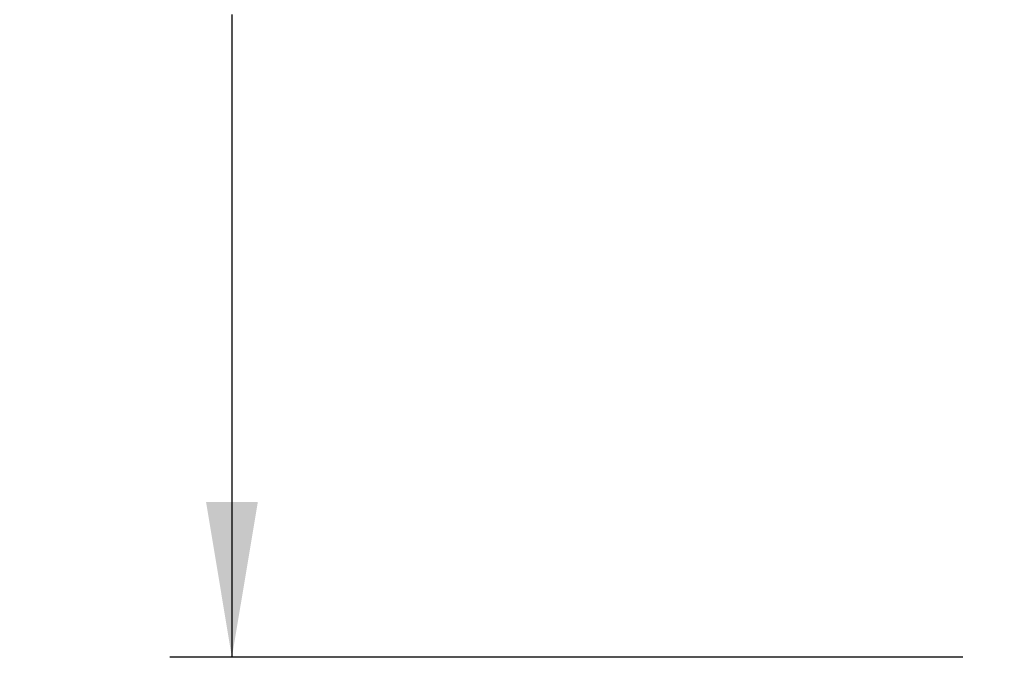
# Model space of a CAD drawing. Header units: inches. Extents: x 1 to 359, y -2 to 239.
# Tile 56 of 82: x 73.56 to 85.43, y 207.76 to 215.45. Entities that reach past the tile are written whole.
import ezdxf
from ezdxf.enums import TextEntityAlignment as Align

# ---------------------------------------------------------------- set-up
doc = ezdxf.new("R2010")
doc.units = ezdxf.units.IN
doc.header["$MEASUREMENT"] = 0
doc.layers.add('Default', color=7, linetype='Continuous')
doc.styles.add('SEACAD_Times_New_Roman', font='times.ttf')
doc.dimstyles.new('HAMMOND_(STH_-_300x200)', dxfattribs={"dimtxt": 1.5, "dimasz": 1.875, "dimexe": 0.75, "dimexo": 0.75, "dimgap": 0.375, "dimtad": 0, "dimtih": 1, "dimtoh": 1, "dimzin": 0, "dimdsep": 46, "dimtxsty": 'SEACAD_Times_New_Roman', "dimblk1": '_SE_FILLED', "dimblk2": '_SE_FILLED', "dimsah": 1, "dimcen": 0.75, "dimadec": 0, "dimazin": 0, "dimtfac": 0.8, "dimtofl": 0, "dimtmove": 0, "dimatfit": 3, "dimfxl": 1, "dimtolj": 1, "dimtzin": 0, "dimarcsym": 0})

# ---------------------------------------------------------------- blocks, each defined once
blk = doc.blocks.new('DMBLK21')
at = {"layer": 'Default', "linetype": 'Continuous', "transparency": 16777216}
for points in [[(75.804, 223.945), (76.429, 223.945), (76.116, 225.82)], [(75.804, 209.635), (76.116, 207.76), (76.429, 209.635)]]:
    blk.add_hatch(color=7, dxfattribs=at).paths.add_polyline_path(points)
at = {"layer": 'Default', "color": 7, "linetype": 'Continuous', "transparency": 16777216}
for p, q in [((85.026, 225.82), (75.366, 225.82)), ((76.116, 225.82), (76.116, 218.065)), ((76.116, 215.515), (76.116, 207.76)), ((84.931, 207.76), (75.366, 207.76))]:
    blk.add_line(p, q, dxfattribs=at)
at = {"layer": 'Default', "color": 7, "linetype": 'Continuous', "transparency": 16777216, "style": 'SEACAD_Times_New_Roman'}
blk.add_text('18.06', height=1.5, dxfattribs=at).set_placement((73.557, 217.54), align=Align.TOP_LEFT)
blk = doc.blocks.new('_SE_FILLED')
at = {"color": 0}
blk.add_line((0, 0), (-1, 0), dxfattribs=at)
blk.add_solid([(0, 0), (-1, -0.1665), (-1, 0.1665), (0, 0)], dxfattribs=at)

msp = doc.modelspace()

# ---------------------------------------------------------------- dimensions: what is measured, and where the dimension line sits
at = {"layer": 'Default', "color": 7, "linetype": 'Continuous'}
dim = msp.add_linear_dim(base=(76.116, 207.76), p1=(85.776, 225.82), p2=(85.681, 207.76), angle=90, text='\\A1;<>', dimstyle='HAMMOND_(STH_-_300x200)', dxfattribs=at)
dim.commit()
dim.dimension.update_dxf_attribs({"geometry": 'DMBLK21', "text_midpoint": (76.116, 216.79), "dimtype": 160})

doc.saveas('drawing.dxf')
